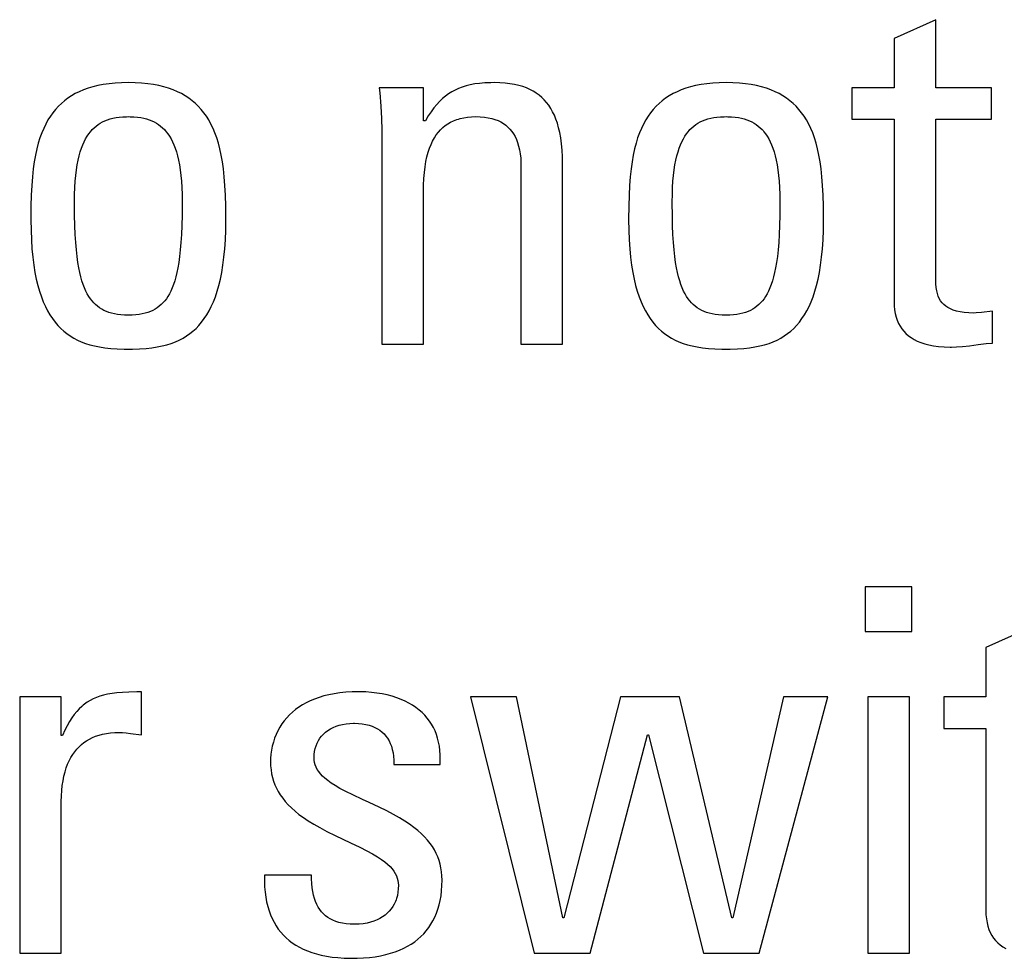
# Model space of a CAD drawing. Header units: millimetres. Extents: x -131 to 719, y -272 to 510.
# Tile 57 of 102: x 219.37 to 223.82, y 114.43 to 118.67. Entities that reach past the tile are written whole.
import ezdxf

# ---------------------------------------------------------------- set-up
doc = ezdxf.new("R2010")
doc.units = ezdxf.units.MM
doc.header["$LTSCALE"] = 23.1
doc.layers.get('0').update_dxf_attribs({"linetype": 'CONTINUOUS'})

msp = doc.modelspace()

# ---------------------------------------------------------------- linework, layer by layer
at = {"color": 7}
for p, q in [((223.509, 118.6739), (223.3209, 118.5891)), ((223.509, 118.3667), (223.509, 118.6739)), ((223.3209, 118.5891), (223.3209, 118.3667)), ((219.7493, 118.3809), (219.725, 118.3762)), ((219.7751, 118.3846), (219.7493, 118.3809)), ((219.8025, 118.3873), (219.7751, 118.3846)), ((219.8316, 118.389), (219.8025, 118.3873)), ((219.8625, 118.3896), (219.8316, 118.389)), ((219.8934, 118.389), (219.8625, 118.3896)), ((219.9225, 118.3873), (219.8934, 118.389)), ((219.9499, 118.3846), (219.9225, 118.3873)), ((219.9757, 118.3809), (219.9499, 118.3846)), ((220, 118.3762), (219.9757, 118.3809)), ((221.4065, 118.3797), (221.3877, 118.3751)), ((221.4267, 118.3835), (221.4065, 118.3797)), ((221.4487, 118.3864), (221.4267, 118.3835)), ((221.4727, 118.3884), (221.4487, 118.3864)), ((221.4993, 118.3894), (221.4727, 118.3884)), ((221.5142, 118.3896), (221.4993, 118.3894)), ((221.5398, 118.389), (221.5142, 118.3896)), ((221.5636, 118.3874), (221.5398, 118.389)), ((221.5858, 118.3848), (221.5636, 118.3874)), ((221.6065, 118.3812), (221.5858, 118.3848)), ((221.6258, 118.3768), (221.6065, 118.3812)), ((222.4488, 118.3809), (222.4245, 118.3762)), ((222.4746, 118.3846), (222.4488, 118.3809)), ((222.502, 118.3873), (222.4746, 118.3846)), ((222.5311, 118.389), (222.502, 118.3873)), ((222.562, 118.3896), (222.5311, 118.389)), ((222.5929, 118.389), (222.562, 118.3896)), ((222.622, 118.3873), (222.5929, 118.389)), ((222.6494, 118.3846), (222.622, 118.3873)), ((222.6752, 118.3809), (222.6494, 118.3846)), ((222.6995, 118.3762), (222.6752, 118.3809)), ((219.6229, 118.3398), (219.6058, 118.33)), ((219.641, 118.3487), (219.6229, 118.3398)), ((219.6602, 118.3569), (219.641, 118.3487)), ((219.6806, 118.3642), (219.6602, 118.3569)), ((219.7021, 118.3706), (219.6806, 118.3642)), ((219.725, 118.3762), (219.7021, 118.3706)), ((220.0228, 118.3706), (220, 118.3762)), ((220.0444, 118.3642), (220.0228, 118.3706)), ((220.0647, 118.3569), (220.0444, 118.3642)), ((220.0839, 118.3487), (220.0647, 118.3569)), ((220.1021, 118.3398), (220.0839, 118.3487)), ((220.1192, 118.33), (220.1021, 118.3398)), ((221.1954, 118.3667), (220.9959, 118.3667)), ((220.9959, 118.3667), (220.9978, 118.3434)), ((220.9978, 118.3434), (221.0021, 118.2831)), ((221.1954, 118.2176), (221.1954, 118.3667)), ((221.3084, 118.3389), (221.2945, 118.3287)), ((221.3228, 118.348), (221.3084, 118.3389)), ((221.3378, 118.3561), (221.3228, 118.348)), ((221.3535, 118.3633), (221.3378, 118.3561)), ((221.3701, 118.3696), (221.3535, 118.3633)), ((221.3877, 118.3751), (221.3701, 118.3696)), ((221.6438, 118.3715), (221.6258, 118.3768)), ((221.6606, 118.3654), (221.6438, 118.3715)), ((221.6764, 118.3584), (221.6606, 118.3654)), ((221.6911, 118.3507), (221.6764, 118.3584)), ((221.6981, 118.3465), (221.6911, 118.3507)), ((221.7049, 118.3422), (221.6981, 118.3465)), ((221.7177, 118.3329), (221.7049, 118.3422)), ((222.3224, 118.3398), (222.3053, 118.33)), ((222.3405, 118.3487), (222.3224, 118.3398)), ((222.3597, 118.3569), (222.3405, 118.3487)), ((222.3801, 118.3642), (222.3597, 118.3569)), ((222.4016, 118.3706), (222.3801, 118.3642)), ((222.4245, 118.3762), (222.4016, 118.3706)), ((222.7223, 118.3706), (222.6995, 118.3762)), ((222.7439, 118.3642), (222.7223, 118.3706)), ((222.7642, 118.3569), (222.7439, 118.3642)), ((222.7834, 118.3487), (222.7642, 118.3569)), ((222.8016, 118.3398), (222.7834, 118.3487)), ((222.8187, 118.33), (222.8016, 118.3398)), ((223.3209, 118.3667), (223.1306, 118.3667)), ((223.1306, 118.3667), (223.1306, 118.2245)), ((223.7612, 118.3667), (223.509, 118.3667)), ((223.7612, 118.2245), (223.7612, 118.3667)), ((219.56, 118.2958), (219.5464, 118.2828)), ((219.5744, 118.3081), (219.56, 118.2958)), ((219.5896, 118.3194), (219.5744, 118.3081)), ((219.6058, 118.33), (219.5896, 118.3194)), ((220.1353, 118.3194), (220.1192, 118.33)), ((220.1506, 118.3081), (220.1353, 118.3194)), ((220.165, 118.2958), (220.1506, 118.3081)), ((220.1785, 118.2828), (220.165, 118.2958)), ((221.2551, 118.2909), (221.2424, 118.2754)), ((221.268, 118.3048), (221.2551, 118.2909)), ((221.2811, 118.3174), (221.268, 118.3048)), ((221.2945, 118.3287), (221.2811, 118.3174)), ((221.7298, 118.3227), (221.7177, 118.3329)), ((221.741, 118.3118), (221.7298, 118.3227)), ((221.7515, 118.2999), (221.741, 118.3118)), ((221.7613, 118.2871), (221.7515, 118.2999)), ((222.2595, 118.2958), (222.2459, 118.2828)), ((222.2739, 118.3081), (222.2595, 118.2958)), ((222.2891, 118.3194), (222.2739, 118.3081)), ((222.3053, 118.33), (222.2891, 118.3194)), ((222.8348, 118.3194), (222.8187, 118.33)), ((222.8501, 118.3081), (222.8348, 118.3194)), ((222.8645, 118.2958), (222.8501, 118.3081)), ((222.878, 118.2828), (222.8645, 118.2958)), ((219.5215, 118.2538), (219.5101, 118.2379)), ((219.5336, 118.2688), (219.5215, 118.2538)), ((219.5464, 118.2828), (219.5336, 118.2688)), ((220.1914, 118.2688), (220.1785, 118.2828)), ((220.2034, 118.2538), (220.1914, 118.2688)), ((220.2148, 118.2379), (220.2034, 118.2538)), ((221.0021, 118.2831), (221.0051, 118.2274)), ((221.2298, 118.2582), (221.2172, 118.239)), ((221.2424, 118.2754), (221.2298, 118.2582)), ((221.7704, 118.2733), (221.7613, 118.2871)), ((221.7788, 118.2584), (221.7704, 118.2733)), ((221.7865, 118.2423), (221.7788, 118.2584)), ((222.221, 118.2538), (222.2096, 118.2379)), ((222.2331, 118.2688), (222.221, 118.2538)), ((222.2459, 118.2828), (222.2331, 118.2688)), ((222.8909, 118.2688), (222.878, 118.2828)), ((222.9029, 118.2538), (222.8909, 118.2688)), ((222.9143, 118.2379), (222.9029, 118.2538)), ((219.4894, 118.2026), (219.48, 118.1831)), ((219.4994, 118.2208), (219.4894, 118.2026)), ((219.5101, 118.2379), (219.4994, 118.2208)), ((219.7168, 118.1933), (219.726, 118.2003)), ((219.726, 118.2003), (219.7357, 118.2066)), ((219.7357, 118.2066), (219.7459, 118.2123)), ((219.7459, 118.2123), (219.7567, 118.2174)), ((219.7567, 118.2174), (219.7681, 118.2219)), ((219.7681, 118.2219), (219.7802, 118.2258)), ((219.7802, 118.2258), (219.793, 118.229)), ((219.793, 118.229), (219.8067, 118.2317)), ((219.8067, 118.2317), (219.8214, 118.2337)), ((219.8214, 118.2337), (219.8372, 118.2351)), ((219.8372, 118.2351), (219.8544, 118.2358)), ((219.8544, 118.2358), (219.8625, 118.2359)), ((219.8625, 118.2359), (219.8705, 118.2358)), ((219.8705, 118.2358), (219.8877, 118.2351)), ((219.8877, 118.2351), (219.9035, 118.2337)), ((219.9035, 118.2337), (219.9182, 118.2317)), ((219.9182, 118.2317), (219.9319, 118.229)), ((219.9319, 118.229), (219.9447, 118.2258)), ((219.9447, 118.2258), (219.9568, 118.2219)), ((219.9568, 118.2219), (219.9682, 118.2174)), ((219.9682, 118.2174), (219.9789, 118.2123)), ((219.9789, 118.2123), (219.9891, 118.2066)), ((219.9891, 118.2066), (219.9989, 118.2003)), ((219.9989, 118.2003), (220.0081, 118.1933)), ((220.2255, 118.2208), (220.2148, 118.2379)), ((220.2356, 118.2026), (220.2255, 118.2208)), ((220.2449, 118.1831), (220.2356, 118.2026)), ((221.0051, 118.2274), (221.0068, 118.1753)), ((221.2046, 118.2176), (221.1954, 118.2176)), ((221.2172, 118.239), (221.2046, 118.2176)), ((221.2938, 118.1953), (221.3056, 118.2035)), ((221.3056, 118.2035), (221.3181, 118.2108)), ((221.3181, 118.2108), (221.3315, 118.2172)), ((221.3315, 118.2172), (221.3457, 118.2227)), ((221.3457, 118.2227), (221.3531, 118.2251)), ((221.3531, 118.2251), (221.3608, 118.2273)), ((221.3608, 118.2273), (221.3769, 118.231)), ((221.3769, 118.231), (221.394, 118.2337)), ((221.394, 118.2337), (221.4122, 118.2353)), ((221.4122, 118.2353), (221.4316, 118.2359)), ((221.4316, 118.2359), (221.4517, 118.2353)), ((221.4517, 118.2353), (221.4704, 118.2337)), ((221.4704, 118.2337), (221.4876, 118.2311)), ((221.4876, 118.2311), (221.5036, 118.2276)), ((221.5036, 118.2276), (221.5183, 118.2231)), ((221.5183, 118.2231), (221.532, 118.2179)), ((221.532, 118.2179), (221.5384, 118.2149)), ((221.5384, 118.2149), (221.5446, 118.2118)), ((221.5446, 118.2118), (221.5563, 118.2049)), ((221.5563, 118.2049), (221.5671, 118.1972)), ((221.7936, 118.225), (221.7865, 118.2423)), ((221.8001, 118.2062), (221.7936, 118.225)), ((221.8058, 118.1858), (221.8001, 118.2062)), ((222.1889, 118.2026), (222.1795, 118.1831)), ((222.1989, 118.2208), (222.1889, 118.2026)), ((222.2096, 118.2379), (222.1989, 118.2208)), ((222.4163, 118.1933), (222.4255, 118.2003)), ((222.4255, 118.2003), (222.4352, 118.2066)), ((222.4352, 118.2066), (222.4454, 118.2123)), ((222.4454, 118.2123), (222.4562, 118.2174)), ((222.4562, 118.2174), (222.4676, 118.2219)), ((222.4676, 118.2219), (222.4797, 118.2258)), ((222.4797, 118.2258), (222.4925, 118.229)), ((222.4925, 118.229), (222.5062, 118.2317)), ((222.5062, 118.2317), (222.5209, 118.2337)), ((222.5209, 118.2337), (222.5368, 118.2351)), ((222.5368, 118.2351), (222.5539, 118.2358)), ((222.5539, 118.2358), (222.562, 118.2359)), ((222.562, 118.2359), (222.57, 118.2358)), ((222.57, 118.2358), (222.5872, 118.2351)), ((222.5872, 118.2351), (222.6031, 118.2337)), ((222.6031, 118.2337), (222.6178, 118.2317)), ((222.6178, 118.2317), (222.6315, 118.229)), ((222.6315, 118.229), (222.6443, 118.2258)), ((222.6443, 118.2258), (222.6564, 118.2219)), ((222.6564, 118.2219), (222.6678, 118.2174)), ((222.6678, 118.2174), (222.6785, 118.2123)), ((222.6785, 118.2123), (222.6887, 118.2066)), ((222.6887, 118.2066), (222.6984, 118.2003)), ((222.6984, 118.2003), (222.7077, 118.1933)), ((222.925, 118.2208), (222.9143, 118.2379)), ((222.9351, 118.2026), (222.925, 118.2208)), ((222.9444, 118.1831), (222.9351, 118.2026)), ((223.1306, 118.2245), (223.3209, 118.2245)), ((223.3209, 118.2245), (223.3209, 117.4013)), ((223.509, 118.2245), (223.7612, 118.2245)), ((223.509, 117.5023), (223.509, 118.2245)), ((219.4713, 118.1623), (219.4632, 118.1399)), ((219.48, 118.1831), (219.4713, 118.1623)), ((219.6765, 118.147), (219.6838, 118.1579)), ((219.6838, 118.1579), (219.6915, 118.1679)), ((219.6915, 118.1679), (219.6954, 118.1727)), ((219.6954, 118.1727), (219.6995, 118.1772)), ((219.6995, 118.1772), (219.7079, 118.1856)), ((219.7079, 118.1856), (219.7168, 118.1933)), ((220.0081, 118.1933), (220.0169, 118.1856)), ((220.0169, 118.1856), (220.0254, 118.1772)), ((220.0254, 118.1772), (220.0294, 118.1727)), ((220.0294, 118.1727), (220.0334, 118.168)), ((220.0334, 118.168), (220.0411, 118.1579)), ((220.0411, 118.1579), (220.0484, 118.147)), ((220.2537, 118.1623), (220.2449, 118.1831)), ((220.2617, 118.1399), (220.2537, 118.1623)), ((221.0068, 118.1753), (221.0074, 118.1259)), ((221.2533, 118.1531), (221.2625, 118.1652)), ((221.2625, 118.1652), (221.2723, 118.1762)), ((221.2723, 118.1762), (221.2827, 118.1862)), ((221.2827, 118.1862), (221.2938, 118.1953)), ((221.5671, 118.1972), (221.577, 118.1887)), ((221.577, 118.1887), (221.5861, 118.1794)), ((221.5861, 118.1794), (221.5944, 118.1692)), ((221.5944, 118.1692), (221.602, 118.1581)), ((221.602, 118.1581), (221.6089, 118.1461)), ((221.8108, 118.1638), (221.8058, 118.1858)), ((221.8151, 118.1398), (221.8108, 118.1638)), ((222.1708, 118.1623), (222.1627, 118.1399)), ((222.1795, 118.1831), (222.1708, 118.1623)), ((222.376, 118.147), (222.3833, 118.1579)), ((222.3833, 118.1579), (222.391, 118.1679)), ((222.391, 118.1679), (222.3949, 118.1727)), ((222.3949, 118.1727), (222.399, 118.1772)), ((222.399, 118.1772), (222.4074, 118.1856)), ((222.4074, 118.1856), (222.4163, 118.1933)), ((222.7077, 118.1933), (222.7165, 118.1856)), ((222.7165, 118.1856), (222.725, 118.1772)), ((222.725, 118.1772), (222.729, 118.1727)), ((222.729, 118.1727), (222.733, 118.1679)), ((222.733, 118.1679), (222.7407, 118.1579)), ((222.7407, 118.1579), (222.748, 118.147)), ((222.9532, 118.1623), (222.9444, 118.1831)), ((222.9612, 118.1399), (222.9532, 118.1623)), ((219.4558, 118.1159), (219.4491, 118.0902)), ((219.4632, 118.1399), (219.4558, 118.1159)), ((219.6567, 118.1081), (219.663, 118.1222)), ((219.663, 118.1222), (219.6695, 118.1351)), ((219.6695, 118.1351), (219.6765, 118.147)), ((220.0484, 118.147), (220.0553, 118.1351)), ((220.0553, 118.1351), (220.0619, 118.1222)), ((220.0619, 118.1222), (220.0681, 118.1082)), ((220.2691, 118.1159), (220.2617, 118.1399)), ((220.2759, 118.0902), (220.2691, 118.1159)), ((221.0074, 118.1259), (221.0074, 117.2086)), ((221.2294, 118.1101), (221.2367, 118.1257)), ((221.2367, 118.1257), (221.2447, 118.14)), ((221.2447, 118.14), (221.2533, 118.1531)), ((221.6089, 118.1461), (221.6151, 118.1329)), ((221.6151, 118.1329), (221.6205, 118.1186)), ((221.6205, 118.1186), (221.6252, 118.1031)), ((221.8185, 118.1137), (221.8151, 118.1398)), ((221.8212, 118.0851), (221.8185, 118.1137)), ((222.1553, 118.1159), (222.1486, 118.0902)), ((222.1627, 118.1399), (222.1553, 118.1159)), ((222.3562, 118.1082), (222.3625, 118.1222)), ((222.3625, 118.1222), (222.369, 118.1351)), ((222.369, 118.1351), (222.376, 118.147)), ((222.748, 118.147), (222.7549, 118.1351)), ((222.7549, 118.1351), (222.7615, 118.1222)), ((222.7615, 118.1222), (222.7677, 118.1082)), ((222.9686, 118.1159), (222.9612, 118.1399)), ((222.9754, 118.0902), (222.9686, 118.1159)), ((219.4491, 118.0902), (219.4431, 118.0623)), ((219.6405, 118.0586), (219.6455, 118.0764)), ((219.6455, 118.0764), (219.6509, 118.0929)), ((219.6509, 118.0929), (219.6567, 118.1081)), ((220.0681, 118.1082), (220.0739, 118.093)), ((220.0739, 118.093), (220.0794, 118.0765)), ((220.0794, 118.0765), (220.0844, 118.0586)), ((220.2819, 118.0623), (220.2759, 118.0902)), ((221.2112, 118.0549), (221.2166, 118.0748)), ((221.2166, 118.0748), (221.2226, 118.0932)), ((221.2226, 118.0932), (221.2294, 118.1101)), ((221.6252, 118.1031), (221.6291, 118.0863)), ((221.6291, 118.0863), (221.6321, 118.0679)), ((221.6321, 118.0679), (221.6343, 118.0479)), ((221.8229, 118.0538), (221.8212, 118.0851)), ((222.1486, 118.0902), (222.1426, 118.0623)), ((222.34, 118.0586), (222.345, 118.0764)), ((222.345, 118.0764), (222.3504, 118.0929)), ((222.3504, 118.0929), (222.3562, 118.1082)), ((222.7677, 118.1082), (222.7735, 118.0929)), ((222.7735, 118.0929), (222.779, 118.0764)), ((222.779, 118.0764), (222.784, 118.0586)), ((222.9814, 118.0623), (222.9754, 118.0902)), ((219.4377, 118.0322), (219.4332, 117.9995)), ((219.4431, 118.0623), (219.4377, 118.0322)), ((219.6318, 118.0182), (219.6359, 118.0392)), ((219.6359, 118.0392), (219.6405, 118.0586)), ((220.0844, 118.0586), (220.089, 118.0392)), ((220.089, 118.0392), (220.0931, 118.0182)), ((220.2872, 118.0322), (220.2819, 118.0623)), ((220.2918, 117.9995), (220.2872, 118.0322)), ((221.2026, 118.0098), (221.2065, 118.0333)), ((221.2065, 118.0333), (221.2112, 118.0549)), ((221.6343, 118.0479), (221.6355, 118.0262)), ((221.6355, 118.0262), (221.6357, 118.0112)), ((221.8237, 118.0193), (221.8229, 118.0538)), ((222.1372, 118.0322), (222.1327, 117.9995)), ((222.1426, 118.0623), (222.1372, 118.0322)), ((222.3313, 118.0182), (222.3354, 118.0392)), ((222.3354, 118.0392), (222.34, 118.0586)), ((222.784, 118.0586), (222.7886, 118.0392)), ((222.7886, 118.0392), (222.7927, 118.0182)), ((222.9867, 118.0322), (222.9814, 118.0623)), ((222.9913, 117.9995), (222.9867, 118.0322)), ((219.4332, 117.9995), (219.4293, 117.9638)), ((219.6252, 117.9708), (219.6282, 117.9954)), ((219.6282, 117.9954), (219.6318, 118.0182)), ((220.0931, 118.0182), (220.0966, 117.9954)), ((220.0966, 117.9954), (220.0997, 117.9708)), ((220.2956, 117.9638), (220.2918, 117.9995)), ((221.1972, 117.9564), (221.1995, 117.9842)), ((221.1995, 117.9842), (221.2026, 118.0098)), ((221.6357, 118.0112), (221.6357, 117.2086)), ((221.8237, 117.2086), (221.8237, 118.0193)), ((222.1327, 117.9995), (222.1288, 117.9638)), ((222.3247, 117.9708), (222.3277, 117.9954)), ((222.3277, 117.9954), (222.3313, 118.0182)), ((222.7927, 118.0182), (222.7962, 117.9954)), ((222.7962, 117.9954), (222.7993, 117.9708)), ((222.9951, 117.9638), (222.9913, 117.9995)), ((219.4293, 117.9638), (219.4263, 117.9245)), ((219.6209, 117.9154), (219.6227, 117.9442)), ((219.6227, 117.9442), (219.6252, 117.9708)), ((220.0997, 117.9708), (220.1021, 117.9442)), ((220.1021, 117.9442), (220.104, 117.9154)), ((220.2987, 117.9245), (220.2956, 117.9638)), ((221.1958, 117.926), (221.1972, 117.9564)), ((222.1288, 117.9638), (222.1258, 117.9245)), ((222.3204, 117.9154), (222.3222, 117.9442)), ((222.3222, 117.9442), (222.3247, 117.9708)), ((222.7993, 117.9708), (222.8017, 117.9442)), ((222.8017, 117.9442), (222.8036, 117.9154)), ((222.9982, 117.9245), (222.9951, 117.9638)), ((219.4263, 117.9245), (219.4241, 117.8808)), ((219.6198, 117.8843), (219.6209, 117.9154)), ((220.104, 117.9154), (220.1051, 117.8843)), ((220.3009, 117.8808), (220.2987, 117.9245)), ((221.1954, 117.8943), (221.1958, 117.926)), ((221.1954, 117.2086), (221.1954, 117.8943)), ((222.1258, 117.9245), (222.1236, 117.8808)), ((222.3193, 117.8843), (222.3204, 117.9154)), ((222.8036, 117.9154), (222.8047, 117.8843)), ((223.0004, 117.8808), (222.9982, 117.9245)), ((219.4241, 117.8808), (219.4227, 117.8312)), ((219.6194, 117.8507), (219.6198, 117.8843)), ((219.6194, 117.8435), (219.6194, 117.8507)), ((220.1051, 117.8843), (220.1055, 117.8507)), ((220.1055, 117.8507), (220.1055, 117.8438)), ((220.3023, 117.8312), (220.3009, 117.8808)), ((222.1236, 117.8808), (222.1222, 117.8312)), ((222.3189, 117.8507), (222.3193, 117.8843)), ((222.3189, 117.8435), (222.3189, 117.8507)), ((222.8047, 117.8843), (222.8051, 117.8507)), ((222.8051, 117.8507), (222.8051, 117.8435)), ((223.0018, 117.8312), (223.0004, 117.8808)), ((219.4227, 117.8312), (219.4222, 117.7732)), ((219.6198, 117.7907), (219.6194, 117.8435)), ((220.1055, 117.8438), (220.105, 117.7909)), ((220.3028, 117.7732), (220.3023, 117.8312)), ((222.1222, 117.8312), (222.1217, 117.7732)), ((222.3193, 117.7908), (222.3189, 117.8435)), ((222.8051, 117.8435), (222.8046, 117.7908)), ((223.0023, 117.7732), (223.0018, 117.8312)), ((219.4222, 117.7732), (219.4222, 117.7704)), ((219.4222, 117.7704), (219.4228, 117.7234)), ((219.6209, 117.7443), (219.6198, 117.7907)), ((220.105, 117.7909), (220.1039, 117.7445)), ((220.3022, 117.7234), (220.3028, 117.7704)), ((220.3028, 117.7704), (220.3028, 117.7732)), ((222.1217, 117.7732), (222.1217, 117.7704)), ((222.1217, 117.7704), (222.1223, 117.7234)), ((222.3204, 117.7444), (222.3193, 117.7908)), ((222.8046, 117.7908), (222.8035, 117.7444)), ((223.0017, 117.7234), (223.0023, 117.7704)), ((223.0023, 117.7704), (223.0023, 117.7732)), ((219.4228, 117.7234), (219.4244, 117.6797)), ((219.6226, 117.7033), (219.6209, 117.7443)), ((220.1039, 117.7445), (220.1022, 117.7034)), ((220.3005, 117.6797), (220.3022, 117.7234)), ((222.1223, 117.7234), (222.1239, 117.6797)), ((222.3222, 117.7033), (222.3204, 117.7444)), ((222.8035, 117.7444), (222.8018, 117.7033)), ((223, 117.6797), (223.0017, 117.7234)), ((219.4244, 117.6797), (219.4271, 117.6389)), ((219.6249, 117.6667), (219.6226, 117.7033)), ((219.6277, 117.6338), (219.6249, 117.6667)), ((220.1, 117.6668), (220.0972, 117.6339)), ((220.1022, 117.7034), (220.1, 117.6668)), ((220.2978, 117.6389), (220.3005, 117.6797)), ((222.1239, 117.6797), (222.1266, 117.6389)), ((222.3244, 117.6667), (222.3222, 117.7033)), ((222.3272, 117.6339), (222.3244, 117.6667)), ((222.7996, 117.6667), (222.7968, 117.6339)), ((222.8018, 117.7033), (222.7996, 117.6667)), ((222.9973, 117.6389), (223, 117.6797)), ((219.4271, 117.6389), (219.4308, 117.6009)), ((219.6309, 117.6043), (219.6277, 117.6338)), ((220.0972, 117.6339), (220.094, 117.6044)), ((220.2942, 117.6009), (220.2978, 117.6389)), ((222.1266, 117.6389), (222.1303, 117.6009)), ((222.3304, 117.6044), (222.3272, 117.6339)), ((222.7968, 117.6339), (222.7936, 117.6044)), ((222.9937, 117.6009), (222.9973, 117.6389)), ((219.4308, 117.6009), (219.4353, 117.5655)), ((219.6345, 117.5777), (219.6309, 117.6043)), ((219.6386, 117.5535), (219.6345, 117.5777)), ((220.0903, 117.5777), (220.0863, 117.5536)), ((220.094, 117.6044), (220.0903, 117.5777)), ((220.2897, 117.5656), (220.2942, 117.6009)), ((222.1303, 117.6009), (222.1348, 117.5656)), ((222.334, 117.5777), (222.3304, 117.6044)), ((222.3381, 117.5536), (222.334, 117.5777)), ((222.7899, 117.5777), (222.7859, 117.5536)), ((222.7936, 117.6044), (222.7899, 117.5777)), ((222.9892, 117.5655), (222.9937, 117.6009)), ((219.4353, 117.5655), (219.4407, 117.5326)), ((219.643, 117.5316), (219.6386, 117.5535)), ((220.0863, 117.5536), (220.0818, 117.5317)), ((220.2843, 117.5326), (220.2897, 117.5656)), ((222.1348, 117.5656), (222.1402, 117.5326)), ((222.3426, 117.5317), (222.3381, 117.5536)), ((222.7859, 117.5536), (222.7814, 117.5317)), ((222.9838, 117.5326), (222.9892, 117.5655)), ((219.4407, 117.5326), (219.4468, 117.502)), ((219.4468, 117.502), (219.4537, 117.4735)), ((219.6479, 117.5117), (219.643, 117.5316)), ((219.653, 117.4936), (219.6479, 117.5117)), ((219.6585, 117.4771), (219.653, 117.4936)), ((220.0719, 117.4936), (220.0664, 117.4771)), ((220.077, 117.5118), (220.0719, 117.4936)), ((220.0818, 117.5317), (220.077, 117.5118)), ((220.2713, 117.4736), (220.2781, 117.502)), ((220.2781, 117.502), (220.2843, 117.5326)), ((222.1402, 117.5326), (222.1463, 117.502)), ((222.1463, 117.502), (222.1532, 117.4736)), ((222.3474, 117.5118), (222.3426, 117.5317)), ((222.3525, 117.4937), (222.3474, 117.5118)), ((222.358, 117.4771), (222.3525, 117.4937)), ((222.7714, 117.4937), (222.7659, 117.4771)), ((222.7766, 117.5118), (222.7714, 117.4937)), ((222.7814, 117.5317), (222.7766, 117.5118)), ((222.9708, 117.4735), (222.9777, 117.502)), ((222.9777, 117.502), (222.9838, 117.5326)), ((223.5096, 117.4814), (223.509, 117.5023)), ((219.4537, 117.4735), (219.4613, 117.4471)), ((219.4613, 117.4471), (219.4695, 117.4225)), ((219.6644, 117.462), (219.6585, 117.4771)), ((219.6705, 117.4482), (219.6644, 117.462)), ((219.677, 117.4356), (219.6705, 117.4482)), ((220.0544, 117.4482), (220.0479, 117.4356)), ((220.0605, 117.462), (220.0544, 117.4482)), ((220.0664, 117.4771), (220.0605, 117.462)), ((220.2555, 117.4225), (220.2637, 117.4471)), ((220.2637, 117.4471), (220.2713, 117.4736)), ((222.1532, 117.4736), (222.1608, 117.4471)), ((222.1608, 117.4471), (222.169, 117.4225)), ((222.3639, 117.462), (222.358, 117.4771)), ((222.37, 117.4482), (222.3639, 117.462)), ((222.3765, 117.4356), (222.37, 117.4482)), ((222.7539, 117.4482), (222.7475, 117.4356)), ((222.7601, 117.462), (222.7539, 117.4482)), ((222.7659, 117.4771), (222.7601, 117.462)), ((222.955, 117.4225), (222.9632, 117.4471)), ((222.9632, 117.4471), (222.9708, 117.4735)), ((223.511, 117.4643), (223.5096, 117.4814)), ((223.5132, 117.4495), (223.511, 117.4643)), ((223.5163, 117.4364), (223.5132, 117.4495)), ((219.4695, 117.4225), (219.4783, 117.3996)), ((219.4783, 117.3996), (219.4878, 117.3784)), ((219.6838, 117.424), (219.677, 117.4356)), ((219.6909, 117.4134), (219.6838, 117.424)), ((219.6984, 117.4038), (219.6909, 117.4134)), ((219.7063, 117.3949), (219.6984, 117.4038)), ((220.0265, 117.4038), (220.0186, 117.3949)), ((220.034, 117.4135), (220.0265, 117.4038)), ((220.0411, 117.424), (220.034, 117.4135)), ((220.0479, 117.4356), (220.0411, 117.424)), ((220.2371, 117.3784), (220.2466, 117.3997)), ((220.2466, 117.3997), (220.2555, 117.4225)), ((222.169, 117.4225), (222.1779, 117.3997)), ((222.1779, 117.3997), (222.1873, 117.3784)), ((222.3833, 117.4241), (222.3765, 117.4356)), ((222.3904, 117.4135), (222.3833, 117.4241)), ((222.3979, 117.4038), (222.3904, 117.4135)), ((222.4058, 117.3949), (222.3979, 117.4038)), ((222.726, 117.4038), (222.7182, 117.3949)), ((222.7335, 117.4135), (222.726, 117.4038)), ((222.7407, 117.4241), (222.7335, 117.4135)), ((222.7475, 117.4356), (222.7407, 117.4241)), ((222.9367, 117.3784), (222.9461, 117.3996)), ((222.9461, 117.3996), (222.955, 117.4225)), ((223.3209, 117.4013), (223.3215, 117.3817)), ((223.5203, 117.4246), (223.5163, 117.4364)), ((223.5251, 117.414), (223.5203, 117.4246)), ((223.5308, 117.4043), (223.5251, 117.414)), ((223.5374, 117.3954), (223.5308, 117.4043)), ((219.4878, 117.3784), (219.4979, 117.3587)), ((219.4979, 117.3587), (219.5085, 117.3404)), ((219.7145, 117.3868), (219.7063, 117.3949)), ((219.7232, 117.3793), (219.7145, 117.3868)), ((219.7324, 117.3726), (219.7232, 117.3793)), ((219.742, 117.3665), (219.7324, 117.3726)), ((219.7522, 117.361), (219.742, 117.3665)), ((219.763, 117.3562), (219.7522, 117.361)), ((219.7745, 117.3519), (219.763, 117.3562)), ((219.9619, 117.3562), (219.9504, 117.3519)), ((219.9727, 117.361), (219.9619, 117.3562)), ((219.9829, 117.3665), (219.9727, 117.361)), ((219.9925, 117.3726), (219.9829, 117.3665)), ((220.0017, 117.3793), (219.9925, 117.3726)), ((220.0104, 117.3868), (220.0017, 117.3793)), ((220.0186, 117.3949), (220.0104, 117.3868)), ((220.2164, 117.3404), (220.2271, 117.3587)), ((220.2271, 117.3587), (220.2371, 117.3784)), ((222.1873, 117.3784), (222.1974, 117.3587)), ((222.1974, 117.3587), (222.208, 117.3404)), ((222.414, 117.3868), (222.4058, 117.3949)), ((222.4227, 117.3794), (222.414, 117.3868)), ((222.4319, 117.3726), (222.4227, 117.3794)), ((222.4416, 117.3665), (222.4319, 117.3726)), ((222.4518, 117.361), (222.4416, 117.3665)), ((222.4626, 117.3562), (222.4518, 117.361)), ((222.4741, 117.3519), (222.4626, 117.3562)), ((222.6614, 117.3562), (222.6499, 117.3519)), ((222.6722, 117.361), (222.6614, 117.3562)), ((222.6824, 117.3665), (222.6722, 117.361)), ((222.692, 117.3726), (222.6824, 117.3665)), ((222.7012, 117.3794), (222.692, 117.3726)), ((222.7099, 117.3868), (222.7012, 117.3794)), ((222.7182, 117.3949), (222.7099, 117.3868)), ((222.916, 117.3404), (222.9266, 117.3587)), ((222.9266, 117.3587), (222.9367, 117.3784)), ((223.3215, 117.3817), (223.3233, 117.3634)), ((223.3233, 117.3634), (223.3262, 117.3464)), ((223.5451, 117.3873), (223.5374, 117.3954)), ((223.5538, 117.3799), (223.5451, 117.3873)), ((223.5638, 117.3732), (223.5538, 117.3799)), ((223.5693, 117.3701), (223.5638, 117.3732)), ((223.5752, 117.3672), (223.5693, 117.3701)), ((223.588, 117.3619), (223.5752, 117.3672)), ((223.6025, 117.3574), (223.588, 117.3619)), ((223.6188, 117.3537), (223.6025, 117.3574)), ((223.7658, 117.3577), (223.7156, 117.3517)), ((223.7658, 117.2132), (223.7658, 117.3577)), ((219.5085, 117.3404), (219.5197, 117.3234)), ((219.5197, 117.3234), (219.5316, 117.3077)), ((219.7867, 117.3482), (219.7745, 117.3519)), ((219.7998, 117.3451), (219.7867, 117.3482)), ((219.8138, 117.3427), (219.7998, 117.3451)), ((219.8288, 117.3409), (219.8138, 117.3427)), ((219.845, 117.3398), (219.8288, 117.3409)), ((219.8625, 117.3394), (219.845, 117.3398)), ((219.88, 117.3398), (219.8625, 117.3394)), ((219.8962, 117.3409), (219.88, 117.3398)), ((219.9112, 117.3427), (219.8962, 117.3409)), ((219.9251, 117.3451), (219.9112, 117.3427)), ((219.9382, 117.3482), (219.9251, 117.3451)), ((219.9504, 117.3519), (219.9382, 117.3482)), ((220.1934, 117.3077), (220.2052, 117.3234)), ((220.2052, 117.3234), (220.2164, 117.3404)), ((222.208, 117.3404), (222.2193, 117.3234)), ((222.2193, 117.3234), (222.2311, 117.3077)), ((222.4863, 117.3482), (222.4741, 117.3519)), ((222.4993, 117.3451), (222.4863, 117.3482)), ((222.5133, 117.3427), (222.4993, 117.3451)), ((222.5283, 117.3409), (222.5133, 117.3427)), ((222.5445, 117.3398), (222.5283, 117.3409)), ((222.562, 117.3394), (222.5445, 117.3398)), ((222.5795, 117.3398), (222.562, 117.3394)), ((222.5957, 117.3409), (222.5795, 117.3398)), ((222.6107, 117.3427), (222.5957, 117.3409)), ((222.6246, 117.3451), (222.6107, 117.3427)), ((222.6377, 117.3482), (222.6246, 117.3451)), ((222.6499, 117.3519), (222.6377, 117.3482)), ((222.8929, 117.3077), (222.9047, 117.3234)), ((222.9047, 117.3234), (222.916, 117.3404)), ((223.3262, 117.3464), (223.3301, 117.3306)), ((223.3301, 117.3306), (223.335, 117.3159)), ((223.335, 117.3159), (223.341, 117.3022)), ((223.6372, 117.3509), (223.6188, 117.3537)), ((223.6578, 117.3492), (223.6372, 117.3509)), ((223.681, 117.3486), (223.6578, 117.3492)), ((223.6922, 117.3492), (223.681, 117.3486)), ((223.7156, 117.3517), (223.6922, 117.3492)), ((219.5316, 117.3077), (219.544, 117.2931)), ((219.544, 117.2931), (219.5569, 117.2796)), ((219.5569, 117.2796), (219.5706, 117.2672)), ((219.5706, 117.2672), (219.5849, 117.2558)), ((220.1401, 117.2558), (220.1544, 117.2672)), ((220.1544, 117.2672), (220.168, 117.2797)), ((220.168, 117.2797), (220.181, 117.2931)), ((220.181, 117.2931), (220.1934, 117.3077)), ((222.2311, 117.3077), (222.2435, 117.2931)), ((222.2435, 117.2931), (222.2565, 117.2797)), ((222.2565, 117.2797), (222.2701, 117.2672)), ((222.2701, 117.2672), (222.2844, 117.2558)), ((222.8396, 117.2558), (222.8539, 117.2672)), ((222.8539, 117.2672), (222.8675, 117.2796)), ((222.8675, 117.2796), (222.8805, 117.2931)), ((222.8805, 117.2931), (222.8929, 117.3077)), ((223.341, 117.3022), (223.3479, 117.2894)), ((223.3479, 117.2894), (223.3557, 117.2775)), ((223.3557, 117.2775), (223.3646, 117.2664)), ((223.3646, 117.2664), (223.3746, 117.256)), ((219.5849, 117.2558), (219.5999, 117.2453)), ((219.5999, 117.2453), (219.6157, 117.2357)), ((219.6157, 117.2357), (219.6323, 117.2269)), ((219.6323, 117.2269), (219.6499, 117.219)), ((220.075, 117.219), (220.0926, 117.2269)), ((220.0926, 117.2269), (220.1093, 117.2357)), ((220.1093, 117.2357), (220.1251, 117.2453)), ((220.1251, 117.2453), (220.1401, 117.2558)), ((222.2844, 117.2558), (222.2994, 117.2453)), ((222.2994, 117.2453), (222.3152, 117.2357)), ((222.3152, 117.2357), (222.3318, 117.2269)), ((222.3318, 117.2269), (222.3494, 117.219)), ((222.7746, 117.219), (222.7921, 117.2269)), ((222.7921, 117.2269), (222.8088, 117.2357)), ((222.8088, 117.2357), (222.8246, 117.2453)), ((222.8246, 117.2453), (222.8396, 117.2558)), ((223.3746, 117.256), (223.3855, 117.2465)), ((223.3855, 117.2465), (223.3977, 117.2376)), ((223.3977, 117.2376), (223.411, 117.2295)), ((223.411, 117.2295), (223.4256, 117.2222)), ((223.4256, 117.2222), (223.4416, 117.2156)), ((219.6499, 117.219), (219.6685, 117.2119)), ((219.6685, 117.2119), (219.6883, 117.2057)), ((219.6883, 117.2057), (219.7094, 117.2002)), ((219.7094, 117.2002), (219.732, 117.1956)), ((219.732, 117.1956), (219.7563, 117.1918)), ((219.7563, 117.1918), (219.7826, 117.1889)), ((219.7826, 117.1889), (219.8114, 117.1869)), ((219.8114, 117.1869), (219.8432, 117.1858)), ((219.8432, 117.1858), (219.8625, 117.1857)), ((219.8625, 117.1857), (219.8818, 117.1858)), ((219.8818, 117.1858), (219.9135, 117.1869)), ((219.9135, 117.1869), (219.9423, 117.1889)), ((219.9423, 117.1889), (219.9686, 117.1918)), ((219.9686, 117.1918), (219.9929, 117.1956)), ((219.9929, 117.1956), (220.0155, 117.2002)), ((220.0155, 117.2002), (220.0366, 117.2057)), ((220.0366, 117.2057), (220.0564, 117.2119)), ((220.0564, 117.2119), (220.075, 117.219)), ((221.0074, 117.2086), (221.1954, 117.2086)), ((221.6357, 117.2086), (221.8237, 117.2086)), ((222.3494, 117.219), (222.368, 117.2119)), ((222.368, 117.2119), (222.3878, 117.2057)), ((222.3878, 117.2057), (222.4089, 117.2002)), ((222.4089, 117.2002), (222.4315, 117.1956)), ((222.4315, 117.1956), (222.4558, 117.1918)), ((222.4558, 117.1918), (222.4822, 117.1889)), ((222.4822, 117.1889), (222.5109, 117.1869)), ((222.5109, 117.1869), (222.5427, 117.1858)), ((222.5427, 117.1858), (222.562, 117.1857)), ((222.562, 117.1857), (222.5812, 117.1858)), ((222.5812, 117.1858), (222.613, 117.1869)), ((222.613, 117.1869), (222.6418, 117.1889)), ((222.6418, 117.1889), (222.6682, 117.1918)), ((222.6682, 117.1918), (222.6925, 117.1956)), ((222.6925, 117.1956), (222.7151, 117.2002)), ((222.7151, 117.2002), (222.7362, 117.2057)), ((222.7362, 117.2057), (222.7559, 117.2119)), ((222.7559, 117.2119), (222.7746, 117.219)), ((223.4416, 117.2156), (223.4591, 117.2098)), ((223.4591, 117.2098), (223.4783, 117.2049)), ((223.4783, 117.2049), (223.4992, 117.2009)), ((223.4992, 117.2009), (223.522, 117.1978)), ((223.522, 117.1978), (223.5469, 117.1958)), ((223.5469, 117.1958), (223.574, 117.1949)), ((223.574, 117.1949), (223.5801, 117.1949)), ((223.5801, 117.1949), (223.6034, 117.1955)), ((223.6034, 117.1955), (223.6296, 117.1974)), ((223.6296, 117.1974), (223.6609, 117.2008)), ((223.6609, 117.2008), (223.7006, 117.206)), ((223.7006, 117.206), (223.7372, 117.2105)), ((223.7372, 117.2105), (223.7658, 117.2132)), ((223.4012, 116.1126), (223.1903, 116.1126)), ((223.1903, 116.1126), (223.1903, 115.9108)), ((223.4012, 115.9108), (223.4012, 116.1126)), ((223.1903, 115.9108), (223.4012, 115.9108)), ((223.9233, 115.9223), (223.7352, 115.8374)), ((223.7352, 115.8374), (223.7352, 115.615)), ((219.7505, 115.6225), (219.7338, 115.6176)), ((219.7687, 115.6268), (219.7505, 115.6225)), ((219.7886, 115.6303), (219.7687, 115.6268)), ((219.8108, 115.6332), (219.7886, 115.6303)), ((219.836, 115.6355), (219.8108, 115.6332)), ((219.8652, 115.637), (219.836, 115.6355)), ((219.9002, 115.6378), (219.8652, 115.637)), ((219.9221, 115.6379), (219.9002, 115.6378)), ((219.9221, 115.443), (219.9221, 115.6379)), ((220.7684, 115.6246), (220.7454, 115.619)), ((220.7926, 115.6292), (220.7684, 115.6246)), ((220.8182, 115.6329), (220.7926, 115.6292)), ((220.8451, 115.6357), (220.8182, 115.6329)), ((220.8736, 115.6373), (220.8451, 115.6357)), ((220.9035, 115.6379), (220.8736, 115.6373)), ((220.9079, 115.6379), (220.9035, 115.6379)), ((220.9346, 115.6371), (220.9079, 115.6379)), ((220.9604, 115.6353), (220.9346, 115.6371)), ((220.9853, 115.6324), (220.9604, 115.6353)), ((221.0092, 115.6285), (220.9853, 115.6324)), ((221.032, 115.6236), (221.0092, 115.6285)), ((221.0538, 115.6178), (221.032, 115.6236)), ((219.5597, 115.615), (219.3717, 115.615)), ((219.3717, 115.615), (219.3717, 114.457)), ((219.5597, 115.4407), (219.5597, 115.615)), ((219.6585, 115.5768), (219.6525, 115.5717)), ((219.6646, 115.5816), (219.6585, 115.5768)), ((219.6771, 115.5905), (219.6646, 115.5816)), ((219.6901, 115.5985), (219.6771, 115.5905)), ((219.7038, 115.6056), (219.6901, 115.5985)), ((219.7184, 115.612), (219.7038, 115.6056)), ((219.7338, 115.6176), (219.7184, 115.612)), ((220.6486, 115.579), (220.6325, 115.5687)), ((220.6658, 115.5885), (220.6486, 115.579)), ((220.684, 115.5973), (220.6658, 115.5885)), ((220.7033, 115.6054), (220.684, 115.5973)), ((220.7238, 115.6126), (220.7033, 115.6054)), ((220.7454, 115.619), (220.7238, 115.6126)), ((221.0745, 115.6112), (221.0538, 115.6178)), ((221.0941, 115.6037), (221.0745, 115.6112)), ((221.1126, 115.5955), (221.0941, 115.6037)), ((221.1299, 115.5865), (221.1126, 115.5955)), ((221.1463, 115.5769), (221.1299, 115.5865)), ((221.1615, 115.5665), (221.1463, 115.5769)), ((221.6158, 115.615), (221.4071, 115.615)), ((221.4071, 115.615), (221.696, 114.457)), ((221.8244, 114.6175), (221.6158, 115.615)), ((222.0858, 115.615), (221.829, 114.6175)), ((222.3519, 115.615), (222.0858, 115.615)), ((222.588, 114.6175), (222.3519, 115.615)), ((222.8219, 115.615), (222.5926, 114.6175)), ((222.7119, 114.457), (223.0214, 115.615)), ((223.0214, 115.615), (222.8219, 115.615)), ((223.3898, 115.615), (223.2018, 115.615)), ((223.2018, 115.615), (223.2018, 114.457)), ((223.3898, 114.457), (223.3898, 115.615)), ((223.7352, 115.615), (223.5449, 115.615)), ((223.5449, 115.615), (223.5449, 115.4728)), ((219.6184, 115.535), (219.6074, 115.52)), ((219.6295, 115.5485), (219.6184, 115.535)), ((219.6408, 115.5607), (219.6295, 115.5485)), ((219.6525, 115.5717), (219.6408, 115.5607)), ((220.59, 115.5337), (220.5777, 115.5207)), ((220.6032, 115.5461), (220.59, 115.5337)), ((220.6174, 115.5578), (220.6032, 115.5461)), ((220.6325, 115.5687), (220.6174, 115.5578)), ((221.1757, 115.5556), (221.1615, 115.5665)), ((221.1889, 115.5439), (221.1757, 115.5556)), ((221.2011, 115.5317), (221.1889, 115.5439)), ((219.5966, 115.5033), (219.5859, 115.4847)), ((219.6074, 115.52), (219.5966, 115.5033)), ((220.5559, 115.4926), (220.5463, 115.4775)), ((220.5664, 115.507), (220.5559, 115.4926)), ((220.5777, 115.5207), (220.5664, 115.507)), ((220.8147, 115.487), (220.8298, 115.4907)), ((220.8298, 115.4907), (220.8457, 115.4935)), ((220.8457, 115.4935), (220.8624, 115.4952)), ((220.8624, 115.4952), (220.8799, 115.4958)), ((220.8799, 115.4958), (220.8805, 115.4958)), ((220.8805, 115.4958), (220.8834, 115.4958)), ((220.8834, 115.4958), (220.9019, 115.4951)), ((220.9019, 115.4951), (220.9191, 115.4933)), ((220.9191, 115.4933), (220.935, 115.4906)), ((220.935, 115.4906), (220.9498, 115.4869)), ((221.2123, 115.5188), (221.2011, 115.5317)), ((221.2225, 115.5053), (221.2123, 115.5188)), ((221.2318, 115.4912), (221.2225, 115.5053)), ((221.2401, 115.4764), (221.2318, 115.4912)), ((219.5751, 115.4639), (219.5643, 115.4407)), ((219.5859, 115.4847), (219.5751, 115.4639)), ((219.7301, 115.4423), (219.7462, 115.4465)), ((219.7462, 115.4465), (219.7634, 115.4499)), ((219.7634, 115.4499), (219.7815, 115.4524)), ((219.7815, 115.4524), (219.8007, 115.454)), ((219.8007, 115.454), (219.8211, 115.4545)), ((219.8211, 115.4545), (219.836, 115.454)), ((219.836, 115.454), (219.852, 115.4525)), ((219.852, 115.4525), (219.8716, 115.4499)), ((219.8716, 115.4499), (219.9221, 115.443)), ((220.53, 115.4454), (220.5232, 115.4284)), ((220.5377, 115.4618), (220.53, 115.4454)), ((220.5463, 115.4775), (220.5377, 115.4618)), ((220.7351, 115.4377), (220.7436, 115.4469)), ((220.7436, 115.4469), (220.7531, 115.4555)), ((220.7531, 115.4555), (220.7635, 115.4633)), ((220.7635, 115.4633), (220.7749, 115.4705)), ((220.7749, 115.4705), (220.7872, 115.4768)), ((220.7872, 115.4768), (220.8005, 115.4823)), ((220.8005, 115.4823), (220.8147, 115.487)), ((220.9498, 115.4869), (220.9634, 115.4824)), ((220.9634, 115.4824), (220.9761, 115.477)), ((220.9761, 115.477), (220.9878, 115.4709)), ((220.9878, 115.4709), (220.9985, 115.4639)), ((220.9985, 115.4639), (221.0084, 115.4562)), ((221.0084, 115.4562), (221.0174, 115.4476)), ((221.0174, 115.4476), (221.0257, 115.4382)), ((221.2475, 115.4609), (221.2401, 115.4764)), ((221.2539, 115.4448), (221.2475, 115.4609)), ((221.2594, 115.4279), (221.2539, 115.4448)), ((221.9483, 114.457), (222.2074, 115.443)), ((222.2074, 115.443), (222.212, 115.443)), ((222.212, 115.443), (222.4596, 114.457)), ((223.5449, 115.4728), (223.7352, 115.4728)), ((223.7352, 115.4728), (223.7352, 114.6496)), ((219.5643, 115.4407), (219.5597, 115.4407)), ((219.6396, 115.3894), (219.6503, 115.3994)), ((219.6503, 115.3994), (219.6618, 115.4085)), ((219.6618, 115.4085), (219.6739, 115.4169)), ((219.6739, 115.4169), (219.6867, 115.4244)), ((219.6867, 115.4244), (219.7003, 115.4312)), ((219.7003, 115.4312), (219.7148, 115.4371)), ((219.7148, 115.4371), (219.7301, 115.4423)), ((220.5174, 115.4109), (220.5127, 115.3928)), ((220.5232, 115.4284), (220.5174, 115.4109)), ((220.7104, 115.3942), (220.7151, 115.4061)), ((220.7151, 115.4061), (220.7208, 115.4173)), ((220.7208, 115.4173), (220.7275, 115.4278)), ((220.7275, 115.4278), (220.7351, 115.4377)), ((221.0257, 115.4382), (221.0331, 115.428)), ((221.0331, 115.428), (221.0397, 115.417)), ((221.0397, 115.417), (221.0455, 115.405)), ((221.0455, 115.405), (221.0505, 115.392)), ((221.2638, 115.4103), (221.2594, 115.4279)), ((221.2673, 115.3919), (221.2638, 115.4103)), ((219.6029, 115.3408), (219.6111, 115.3543)), ((219.6111, 115.3543), (219.62, 115.3669)), ((219.62, 115.3669), (219.6295, 115.3786)), ((219.6295, 115.3786), (219.6396, 115.3894)), ((220.5064, 115.3557), (220.5049, 115.337)), ((220.509, 115.3744), (220.5064, 115.3557)), ((220.5127, 115.3928), (220.509, 115.3744)), ((220.7017, 115.3398), (220.7022, 115.3544)), ((220.7022, 115.3544), (220.7039, 115.3684)), ((220.7039, 115.3684), (220.7066, 115.3816)), ((220.7066, 115.3816), (220.7104, 115.3942)), ((221.0505, 115.392), (221.0546, 115.3779)), ((221.0546, 115.3779), (221.0579, 115.3628)), ((221.0579, 115.3628), (221.0602, 115.3465)), ((221.2697, 115.3727), (221.2673, 115.3919)), ((221.271, 115.3527), (221.2697, 115.3727)), ((219.5821, 115.2938), (219.5883, 115.3106)), ((219.5883, 115.3106), (219.5953, 115.3262)), ((219.5953, 115.3262), (219.6029, 115.3408)), ((220.5049, 115.337), (220.5045, 115.3215)), ((220.5045, 115.3215), (220.5051, 115.3028)), ((220.7023, 115.3288), (220.7017, 115.3398)), ((220.7039, 115.3182), (220.7023, 115.3288)), ((220.7068, 115.3079), (220.7039, 115.3182)), ((221.0602, 115.3465), (221.0615, 115.3289)), ((221.0615, 115.3289), (221.0617, 115.31)), ((221.0617, 115.31), (221.2703, 115.31)), ((221.2703, 115.31), (221.2712, 115.3318)), ((221.2712, 115.3318), (221.271, 115.3527)), ((219.5716, 115.2569), (219.5765, 115.276)), ((219.5765, 115.276), (219.5821, 115.2938)), ((220.5051, 115.3028), (220.5067, 115.2848)), ((220.5067, 115.2848), (220.5095, 115.2674)), ((220.5095, 115.2674), (220.5134, 115.2505)), ((220.7107, 115.2977), (220.7068, 115.3079)), ((220.7158, 115.2877), (220.7107, 115.2977)), ((220.7222, 115.2777), (220.7158, 115.2877)), ((220.73, 115.2677), (220.7222, 115.2777)), ((220.7393, 115.2575), (220.73, 115.2677)), ((219.5642, 115.2149), (219.5675, 115.2365)), ((219.5675, 115.2365), (219.5716, 115.2569)), ((220.5134, 115.2505), (220.5183, 115.2341)), ((220.5183, 115.2341), (220.5243, 115.218)), ((220.7504, 115.2472), (220.7393, 115.2575)), ((220.7635, 115.2366), (220.7504, 115.2472)), ((220.7788, 115.2256), (220.7635, 115.2366)), ((220.7969, 115.214), (220.7788, 115.2256)), ((219.5602, 115.1676), (219.5618, 115.1919)), ((219.5618, 115.1919), (219.5642, 115.2149)), ((220.5243, 115.218), (220.5313, 115.2024)), ((220.5313, 115.2024), (220.5395, 115.187)), ((220.5395, 115.187), (220.5488, 115.1719)), ((220.8183, 115.2017), (220.7969, 115.214)), ((220.844, 115.1881), (220.8183, 115.2017)), ((220.8761, 115.1724), (220.844, 115.1881)), ((219.5597, 115.1419), (219.5602, 115.1676)), ((219.5597, 114.457), (219.5597, 115.1419)), ((220.5488, 115.1719), (220.5594, 115.1571)), ((220.5594, 115.1571), (220.5712, 115.1424)), ((220.5712, 115.1424), (220.5843, 115.1278)), ((220.9197, 115.1521), (220.8761, 115.1724)), ((220.9497, 115.1384), (220.9197, 115.1521)), ((220.9945, 115.1175), (220.9497, 115.1384)), ((220.5843, 115.1278), (220.599, 115.1133)), ((220.599, 115.1133), (220.6152, 115.0989)), ((220.6152, 115.0989), (220.6331, 115.0844)), ((221.0301, 115.1001), (220.9945, 115.1175)), ((221.0606, 115.0841), (221.0301, 115.1001)), ((220.6331, 115.0844), (220.653, 115.0699)), ((220.653, 115.0699), (220.675, 115.0551)), ((220.675, 115.0551), (220.6996, 115.04)), ((221.0874, 115.069), (221.0606, 115.0841)), ((221.1113, 115.0543), (221.0874, 115.069)), ((221.1329, 115.0398), (221.1113, 115.0543)), ((220.6996, 115.04), (220.7273, 115.0243)), ((220.7273, 115.0243), (220.7589, 115.0075)), ((220.7589, 115.0075), (220.7965, 114.9889)), ((221.1524, 115.0255), (221.1329, 115.0398)), ((221.17, 115.0113), (221.1524, 115.0255)), ((221.1859, 114.997), (221.17, 115.0113)), ((220.7965, 114.9889), (220.8663, 114.9558)), ((220.8663, 114.9558), (220.9086, 114.9355)), ((221.2003, 114.9826), (221.1859, 114.997)), ((221.2133, 114.9681), (221.2003, 114.9826)), ((221.225, 114.9534), (221.2133, 114.9681)), ((220.9086, 114.9355), (220.9402, 114.9195)), ((220.9402, 114.9195), (220.9658, 114.9055)), ((221.2354, 114.9386), (221.225, 114.9534)), ((221.2446, 114.9234), (221.2354, 114.9386)), ((221.2527, 114.908), (221.2446, 114.9234)), ((220.9658, 114.9055), (220.9871, 114.8928)), ((220.9871, 114.8928), (221.0051, 114.8809)), ((221.0051, 114.8809), (221.0204, 114.8696)), ((221.0204, 114.8696), (221.0335, 114.8587)), ((221.2598, 114.8922), (221.2527, 114.908)), ((221.2657, 114.876), (221.2598, 114.8922)), ((221.2706, 114.8594), (221.2657, 114.876)), ((221.0335, 114.8587), (221.0445, 114.8481)), ((221.0445, 114.8481), (221.0539, 114.8377)), ((221.0539, 114.8377), (221.0617, 114.8275)), ((221.0617, 114.8275), (221.0681, 114.8172)), ((221.2744, 114.8422), (221.2706, 114.8594)), ((221.2772, 114.8245), (221.2744, 114.8422)), ((221.2789, 114.8062), (221.2772, 114.8245)), ((220.477, 114.8101), (220.4768, 114.7832)), ((220.4768, 114.7832), (220.4778, 114.7577)), ((220.6902, 114.8101), (220.477, 114.8101)), ((220.6903, 114.7926), (220.6902, 114.8101)), ((220.6911, 114.772), (220.6903, 114.7926)), ((221.0681, 114.8172), (221.0733, 114.807)), ((221.0733, 114.807), (221.0772, 114.7967)), ((221.0772, 114.7967), (221.08, 114.7862)), ((221.08, 114.7862), (221.0817, 114.7754)), ((221.2795, 114.7872), (221.2789, 114.8062)), ((221.2789, 114.7625), (221.2795, 114.7872)), ((220.4778, 114.7577), (220.4799, 114.7336)), ((220.4799, 114.7336), (220.4829, 114.7107)), ((220.6928, 114.753), (220.6911, 114.772)), ((220.6953, 114.7355), (220.6928, 114.753)), ((220.6987, 114.7192), (220.6953, 114.7355)), ((221.0801, 114.7326), (221.0774, 114.718)), ((221.0817, 114.748), (221.0801, 114.7326)), ((221.0817, 114.7754), (221.0823, 114.7643)), ((221.0823, 114.7643), (221.0817, 114.748)), ((221.2746, 114.7167), (221.2773, 114.739)), ((221.2773, 114.739), (221.2789, 114.7625)), ((220.4829, 114.7107), (220.487, 114.689)), ((220.487, 114.689), (220.4919, 114.6685)), ((220.7028, 114.7041), (220.6987, 114.7192)), ((220.7078, 114.6902), (220.7028, 114.7041)), ((220.7135, 114.6772), (220.7078, 114.6902)), ((221.069, 114.6913), (221.0634, 114.6791)), ((221.0715, 114.6977), (221.069, 114.6913)), ((221.0737, 114.7042), (221.0715, 114.6977)), ((221.0774, 114.718), (221.0737, 114.7042)), ((221.2662, 114.6751), (221.2708, 114.6954)), ((221.2708, 114.6954), (221.2746, 114.7167)), ((220.4919, 114.6685), (220.4978, 114.6491)), ((220.4978, 114.6491), (220.5045, 114.6307)), ((220.7199, 114.6653), (220.7135, 114.6772)), ((220.7271, 114.6543), (220.7199, 114.6653)), ((220.735, 114.6442), (220.7271, 114.6543)), ((220.7436, 114.6349), (220.735, 114.6442)), ((221.0411, 114.6469), (221.0319, 114.6376)), ((221.0495, 114.6569), (221.0411, 114.6469)), ((221.0569, 114.6676), (221.0495, 114.6569)), ((221.0634, 114.6791), (221.0569, 114.6676)), ((221.254, 114.6375), (221.2605, 114.6559)), ((221.2605, 114.6559), (221.2662, 114.6751)), ((223.7352, 114.6496), (223.7358, 114.63)), ((220.5045, 114.6307), (220.5121, 114.6133)), ((220.5121, 114.6133), (220.5205, 114.5968)), ((220.753, 114.6265), (220.7436, 114.6349)), ((220.7633, 114.6188), (220.753, 114.6265)), ((220.7744, 114.6119), (220.7633, 114.6188)), ((220.7865, 114.6058), (220.7744, 114.6119)), ((220.7996, 114.6005), (220.7865, 114.6058)), ((220.8137, 114.5961), (220.7996, 114.6005)), ((220.9715, 114.6019), (220.9565, 114.5971)), ((220.9855, 114.6075), (220.9715, 114.6019)), ((220.9986, 114.6139), (220.9855, 114.6075)), ((221.0106, 114.621), (220.9986, 114.6139)), ((221.0217, 114.6289), (221.0106, 114.621)), ((221.0319, 114.6376), (221.0217, 114.6289)), ((221.2291, 114.5877), (221.2383, 114.6035)), ((221.2383, 114.6035), (221.2466, 114.6201)), ((221.2466, 114.6201), (221.254, 114.6375)), ((221.829, 114.6175), (221.8244, 114.6175)), ((222.5926, 114.6175), (222.588, 114.6175)), ((223.7358, 114.63), (223.7376, 114.6117)), ((223.7376, 114.6117), (223.7405, 114.5947)), ((220.5205, 114.5968), (220.5297, 114.5811)), ((220.5297, 114.5811), (220.5398, 114.5664)), ((220.5398, 114.5664), (220.5507, 114.5524)), ((220.8213, 114.5942), (220.8137, 114.5961)), ((220.8291, 114.5925), (220.8213, 114.5942)), ((220.8456, 114.5899), (220.8291, 114.5925)), ((220.8635, 114.5882), (220.8456, 114.5899)), ((220.8828, 114.5877), (220.8635, 114.5882)), ((220.8868, 114.5877), (220.8828, 114.5877)), ((220.9056, 114.5885), (220.8868, 114.5877)), ((220.9235, 114.5904), (220.9056, 114.5885)), ((220.9405, 114.5933), (220.9235, 114.5904)), ((220.9565, 114.5971), (220.9405, 114.5933)), ((221.1965, 114.5452), (221.2082, 114.5586)), ((221.2082, 114.5586), (221.2191, 114.5728)), ((221.2191, 114.5728), (221.2291, 114.5877)), ((223.7405, 114.5947), (223.7444, 114.5789)), ((223.7444, 114.5789), (223.7493, 114.5642)), ((223.7493, 114.5642), (223.7553, 114.5505)), ((220.5507, 114.5524), (220.5625, 114.5392)), ((220.5625, 114.5392), (220.5751, 114.5268)), ((220.5751, 114.5268), (220.5886, 114.5152)), ((220.5886, 114.5152), (220.603, 114.5043)), ((221.1402, 114.4986), (221.1557, 114.5092)), ((221.1557, 114.5092), (221.1702, 114.5205)), ((221.1702, 114.5205), (221.1838, 114.5325)), ((221.1838, 114.5325), (221.1965, 114.5452)), ((223.7553, 114.5505), (223.7622, 114.5377)), ((223.7622, 114.5377), (223.77, 114.5258)), ((223.77, 114.5258), (223.7789, 114.5147)), ((223.7789, 114.5147), (223.7889, 114.5043)), ((220.603, 114.5043), (220.6184, 114.4941)), ((220.6184, 114.4941), (220.6348, 114.4846)), ((220.6348, 114.4846), (220.6523, 114.4759)), ((220.6523, 114.4759), (220.6708, 114.4679)), ((220.6708, 114.4679), (220.6905, 114.4606)), ((221.0679, 114.4636), (221.0876, 114.4712)), ((221.0876, 114.4712), (221.1062, 114.4796)), ((221.1062, 114.4796), (221.1238, 114.4888)), ((221.1238, 114.4888), (221.1402, 114.4986)), ((223.7889, 114.5043), (223.7998, 114.4948)), ((223.7998, 114.4948), (223.812, 114.4859)), ((223.812, 114.4859), (223.8253, 114.4778)), ((219.3717, 114.457), (219.5597, 114.457)), ((220.6905, 114.4606), (220.7115, 114.4542)), ((220.7115, 114.4542), (220.7337, 114.4486)), ((220.7337, 114.4486), (220.7573, 114.4438)), ((220.7573, 114.4438), (220.7823, 114.4399)), ((220.7823, 114.4399), (220.8088, 114.437)), ((220.8088, 114.437), (220.8368, 114.435)), ((220.8368, 114.435), (220.8665, 114.4341)), ((220.8665, 114.4341), (220.8759, 114.4341)), ((220.8759, 114.4341), (220.8954, 114.4343)), ((220.8954, 114.4343), (220.9239, 114.4356)), ((220.9239, 114.4356), (220.9511, 114.4379)), ((220.9511, 114.4379), (220.977, 114.4412)), ((220.977, 114.4412), (221.0016, 114.4455)), ((221.0016, 114.4455), (221.0249, 114.4507)), ((221.0249, 114.4507), (221.047, 114.4567)), ((221.047, 114.4567), (221.0679, 114.4636)), ((221.696, 114.457), (221.9483, 114.457)), ((222.4596, 114.457), (222.7119, 114.457)), ((223.2018, 114.457), (223.3898, 114.457))]:
    msp.add_line(p, q, dxfattribs=at)

doc.saveas('drawing.dxf')
